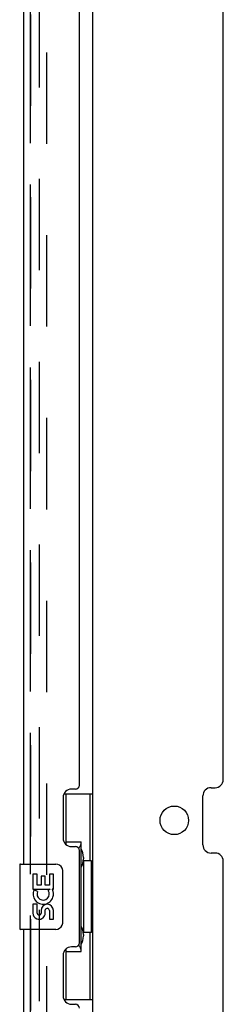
# Model space of a CAD drawing. Header units: inches. Extents: x 0 to 254, y 0 to 165.
# Tile 71 of 78: x 140.32 to 143.44, y 92.6 to 107.67. Entities that reach past the tile are written whole.
import ezdxf

# ---------------------------------------------------------------- set-up
doc = ezdxf.new("R2010")
doc.units = ezdxf.units.IN
doc.header["$LTSCALE"] = 13.988161
doc.header["$MEASUREMENT"] = 0
doc.linetypes.add('HIDDEN', pattern=[0.2, 0.1, -0.1])
doc.layers.get('0').update_dxf_attribs({"linetype": 'CONTINUOUS'})
for name, color, linetype in [('DEFAULT_2', 8, 'HIDDEN'), ('LEFT_DOOR_ASSEMBLY', 7, 'CONTINUOUS'), ('MASTER_DOOR_ASSEMBLY', 7, 'CONTINUOUS'), ('SLAVE_DOOR_ASSEMBLY', 7, 'CONTINUOUS')]:
    doc.layers.add(name, color=color, linetype=linetype)

msp = doc.modelspace()

# ---------------------------------------------------------------- linework, layer by layer
at = {"color": 3, "linetype": 'Continuous'}
for p, q in [((141.442, 43.858), (141.442, 122.39)), ((143.442, 96.041), (143.442, 119.372)), ((143.255, 95.916), (143.317, 95.916)), ((143.13, 95.041), (143.13, 95.791)), ((143.317, 94.916), (143.255, 94.916)), ((143.442, 71.46), (143.442, 94.791))]:
    msp.add_line(p, q, dxfattribs=at)
msp.add_circle((142.692, 95.416), 0.219, dxfattribs=at)
for centre, start, end in [((143.317, 96.041), 270, 360), ((143.255, 95.791), 90, 180), ((143.255, 95.041), 180, 270), ((143.317, 94.791), 0, 90)]:
    msp.add_arc(centre, 0.125, start, end, dxfattribs=at)
at = {"layer": 'DEFAULT_2', "color": 8, "linetype": 'HIDDEN'}
for p, q in [((140.63, 45.087), (140.63, 121.16)), ((140.734, 121.16), (140.734, 45.087))]:
    msp.add_line(p, q, dxfattribs=at)
at = {"layer": 'LEFT_DOOR_ASSEMBLY', "color": 8, "linetype": 'HIDDEN'}
msp.add_line((140.488, 45), (140.488, 121.247), dxfattribs=at)
at = {"layer": 'MASTER_DOOR_ASSEMBLY', "color": 8, "linetype": 'HIDDEN'}
for p, q in [((140.488, 94.592), (140.488, 116.149)), ((140.488, 72.345), (140.488, 93.902))]:
    msp.add_line(p, q, dxfattribs=at)
at = {"layer": 'SLAVE_DOOR_ASSEMBLY', "color": 8, "linetype": 'HIDDEN'}
for p, q in [((140.488, 116.149), (140.488, 94.592)), ((140.488, 93.902), (140.488, 72.345))]:
    msp.add_line(p, q, dxfattribs=at)
at = {"layer": 'SLAVE_DOOR_ASSEMBLY', "color": 3, "linetype": 'Continuous'}
for p, q in [((140.384, 115.994), (140.384, 94.747)), ((141.238, 95.954), (141.238, 114.786)), ((141.178, 95.894), (141.118, 95.894)), ((140.988, 95.764), (140.988, 95.144)), ((141.118, 95.014), (141.178, 95.014)), ((141.238, 93.539), (141.238, 94.954)), ((140.384, 93.747), (140.384, 72.5)), ((141.178, 93.479), (141.118, 93.479)), ((140.988, 93.349), (140.988, 92.729)), ((141.118, 92.599), (141.178, 92.599))]:
    msp.add_line(p, q, dxfattribs=at)
at = {"layer": 'SLAVE_DOOR_ASSEMBLY', "color": 7, "linetype": 'Continuous'}
for p, q in [((141.002, 95.822), (141.442, 95.822)), ((141.038, 95.042), (141.038, 95.822)), ((141.403, 94.797), (141.403, 95.822)), ((141.038, 95.087), (141.265, 95.087)), ((141.265, 93.407), (141.265, 95.087)), ((141.302, 94.848), (141.302, 94.827)), ((140.324, 94.732), (140.324, 93.762)), ((140.339, 94.747), (140.879, 94.747)), ((141.302, 94.797), (141.302, 93.697)), ((141.425, 94.797), (141.302, 94.797)), ((141.425, 93.697), (141.425, 94.797)), ((140.527, 94.593), (140.527, 94.362)), ((140.59, 94.593), (140.527, 94.593)), ((140.59, 94.425), (140.59, 94.593)), ((140.653, 94.561), (140.653, 94.425)), ((140.714, 94.561), (140.653, 94.561)), ((140.714, 94.425), (140.714, 94.561)), ((140.779, 94.593), (140.779, 94.425)), ((140.842, 94.593), (140.779, 94.593)), ((140.842, 94.362), (140.842, 94.593)), ((140.979, 94.647), (140.979, 93.847)), ((140.653, 94.425), (140.59, 94.425)), ((140.779, 94.425), (140.714, 94.425)), ((140.527, 94.362), (140.789, 94.362)), ((140.598, 94.326), (140.54, 94.351)), ((140.789, 94.362), (140.762, 94.343)), ((140.823, 94.362), (140.842, 94.362)), ((140.527, 94.132), (140.527, 93.995)), ((140.59, 94.132), (140.527, 94.132)), ((140.59, 93.995), (140.59, 94.132)), ((140.653, 94.037), (140.653, 93.995)), ((140.714, 93.975), (140.714, 94.044)), ((140.779, 94.037), (140.779, 93.901)), ((140.842, 93.901), (140.842, 94.037)), ((140.779, 93.901), (140.842, 93.901)), ((140.879, 93.747), (140.339, 93.747)), ((141.425, 93.697), (141.302, 93.697)), ((141.302, 93.667), (141.302, 93.646)), ((141.403, 92.672), (141.403, 93.697)), ((141.038, 92.672), (141.038, 93.452)), ((141.038, 93.407), (141.265, 93.407)), ((141.002, 92.672), (141.442, 92.672))]:
    msp.add_line(p, q, dxfattribs=at)
for points in [[(141.229, 94.986), (141.232, 94.989), (141.237, 94.998), (141.242, 95.006), (141.246, 95.013), (141.25, 95.02), (141.253, 95.026), (141.256, 95.032), (141.259, 95.038), (141.261, 95.043), (141.262, 95.048), (141.264, 95.052), (141.265, 95.056), (141.265, 95.06), (141.265, 95.063)], [(140.972, 94.683), (140.974, 94.677), (140.976, 94.672), (140.977, 94.666), (140.978, 94.659), (140.979, 94.653), (140.979, 94.647)], [(140.979, 93.847), (140.979, 93.841), (140.978, 93.834), (140.977, 93.828), (140.976, 93.822), (140.974, 93.816), (140.972, 93.811)], [(141.265, 93.431), (141.265, 93.434), (141.265, 93.438), (141.264, 93.442), (141.262, 93.446), (141.261, 93.451), (141.259, 93.456), (141.256, 93.461), (141.253, 93.467), (141.25, 93.474), (141.246, 93.481), (141.242, 93.488), (141.237, 93.496), (141.232, 93.504), (141.229, 93.508)]]:
    msp.add_lwpolyline(points, dxfattribs=at)
at = {"layer": 'SLAVE_DOOR_ASSEMBLY', "color": 3, "linetype": 'Continuous'}
for centre, radius, start, end in [((141.118, 95.764), 0.13, 90, 180), ((141.178, 95.954), 0.06, 270, 360), ((141.118, 95.144), 0.13, 180, 270), ((141.178, 94.954), 0.06, 0, 90), ((141.118, 93.349), 0.13, 90, 180), ((141.178, 93.539), 0.06, 270, 360), ((141.118, 92.729), 0.13, 180, 270), ((141.178, 92.539), 0.06, 0, 90)]:
    msp.add_arc(centre, radius, start, end, dxfattribs=at)
at = {"layer": 'SLAVE_DOOR_ASSEMBLY', "color": 7, "linetype": 'Continuous'}
for centre, radius, start, end in [((140.339, 94.732), 0.015, 90, 180), ((140.879, 94.647), 0.1, 21.205, 90), ((140.684, 94.289), 0.157, 156.5966, 341.8791), ((140.684, 94.289), 0.0943, 156.5966, 35.1122), ((140.684, 94.289), 0.157, 25.737, 27.8532), ((140.688, 94.289), 0.154, 341.4199, 26.1963), ((140.747, 94.037), 0.0943, 0, 180), ((140.621, 93.995), 0.0943, 180, 248.6704), ((140.621, 93.995), 0.0943, 248.6999, 347.4338), ((140.622, 93.995), 0.0314, 180, 0.0485), ((140.748, 94.033), 0.0362, 83.4285, 161.7628), ((140.747, 94.037), 0.0314, 0, 81.2295), ((140.879, 93.847), 0.1, 270, 338.7946), ((140.339, 93.762), 0.015, 180, 270)]:
    msp.add_arc(centre, radius, start, end, dxfattribs=at)
for centre, start_param, end_param in [((141.198, 94.837), -1.51401, -0.699287), ((141.198, 94.837), -2.442306, -1.627583), ((141.198, 93.656), -1.51401, -0.699287), ((141.198, 93.656), -2.442306, -1.627583)]:
    msp.add_ellipse(centre, major_axis=(0, 0.18), ratio=0.579493, start_param=start_param, end_param=end_param, dxfattribs=at)

doc.saveas('drawing.dxf')
